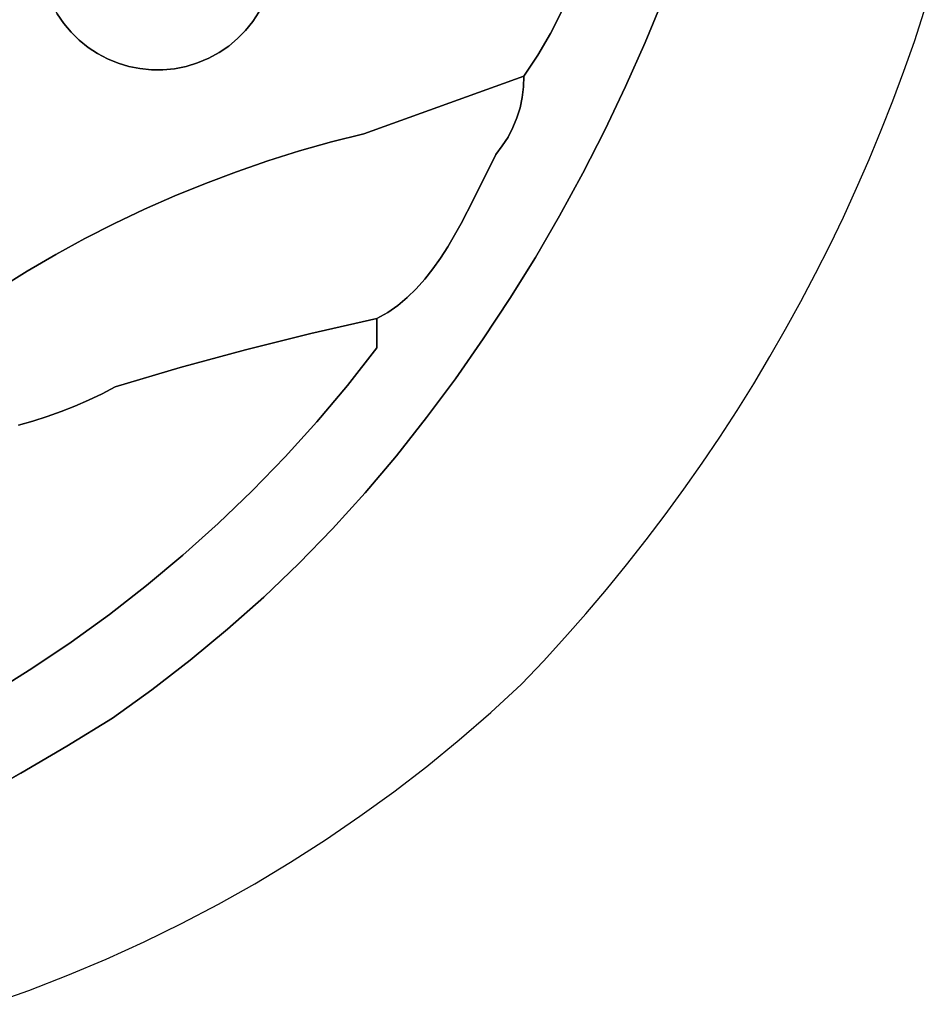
# Model space of a CAD drawing. Header units: inches. Extents: x 37.2 to 70.6, y 17.4 to 61.6.
# Tile 25 of 78: x 62.7 to 66.7, y 17.9 to 22.3. Entities that reach past the tile are written whole.
import ezdxf

# ---------------------------------------------------------------- set-up
doc = ezdxf.new("R2010")
doc.units = ezdxf.units.IN
doc.layers.add('SURFACES_FOR_SKETCHUP', color=7, linetype='Continuous')

msp = doc.modelspace()

# ---------------------------------------------------------------- linework, layer by layer
at = {"layer": 'SURFACES_FOR_SKETCHUP'}
for points, invisible_edges in [([(64.5683, 22.4935), (65.0163, 22.1922), (64.6071, 22.526)], 3), ([(65.0667, 22.2911), (64.6071, 22.526), (65.0163, 22.1922)], 3), ([(65.5909, 22.551), (65.5154, 22.3509), (66.5786, 22.026)], 10), ([(66.625, 22.1579), (66.6691, 22.2908), (65.5909, 22.551)], 10), ([(66.5786, 22.026), (66.625, 22.1579), (65.5909, 22.551)], 10), ([(64.526, 22.4646), (64.9603, 22.0961), (64.5683, 22.4935)], 3), ([(65.0163, 22.1922), (64.5683, 22.4935), (64.9603, 22.0961)], 3), ([(64.4804, 22.4398), (64.4315, 22.4192), (64.8986, 22.0032)], 10), ([(64.4804, 22.4398), (64.8986, 22.0032), (64.526, 22.4646)], 3), ([(64.9603, 22.0961), (64.526, 22.4646), (64.8986, 22.0032)], 3), ([(63.6999, 22.2452), (64.1295, 22.4038), (63.7274, 22.287)], 3), ([(64.1295, 22.4038), (63.6999, 22.2452), (64.0484, 21.7131)], 11), ([(64.0484, 21.7131), (64.1911, 21.7492), (64.1295, 22.4038)], 10), ([(64.1784, 22.394), (64.1295, 22.4038), (64.1911, 21.7492)], 10), ([(64.2284, 22.3889), (64.1784, 22.394), (64.1911, 21.7492)], 10), ([(64.1911, 21.7492), (64.8986, 22.0032), (64.3809, 22.4037)], 10), ([(64.3809, 22.4037), (64.3299, 22.3936), (64.1911, 21.7492)], 10), ([(64.3299, 22.3936), (64.279, 22.3887), (64.1911, 21.7492)], 10), ([(64.279, 22.3887), (64.2284, 22.3889), (64.1911, 21.7492)], 10), ([(64.4315, 22.4192), (64.3809, 22.4037), (64.8986, 22.0032)], 10), ([(65.1111, 22.3927), (65.0667, 22.2911), (65.4344, 22.153)], 10), ([(65.4344, 22.153), (65.5154, 22.3509), (65.1111, 22.3927)], 10), ([(63.058, 22.0806), (62.7892, 22.375), (63.0138, 22.1039)], 3), ([(62.8099, 22.3258), (63.0138, 22.1039), (62.7892, 22.375)], 3), ([(63.058, 22.0806), (63.7508, 22.3312), (62.7892, 22.375)], 11), ([(65.5154, 22.3509), (65.4344, 22.153), (66.5298, 21.8949)], 10), ([(66.5298, 21.8949), (66.5786, 22.026), (65.5154, 22.3509)], 10), ([(62.972, 22.1314), (62.8099, 22.3258), (62.9328, 22.1629)], 3), ([(63.0138, 22.1039), (62.8099, 22.3258), (62.972, 22.1314)], 3), ([(62.8099, 22.3258), (62.8349, 22.2799), (62.9328, 22.1629)], 10), ([(63.7508, 22.3312), (63.058, 22.0806), (63.4563, 22.0625)], 11), ([(63.7508, 22.3312), (63.4563, 22.0625), (63.7274, 22.287)], 3), ([(62.8349, 22.2799), (61.6153, 22.2641), (62.864, 22.2373)], 3), ([(62.864, 22.2373), (61.6153, 22.2641), (62.703, 21.1416)], 11), ([(62.5784, 21.0643), (62.703, 21.1416), (61.6153, 22.2641)], 10), ([(62.8967, 22.1983), (62.9328, 22.1629), (62.8349, 22.2799)], 10), ([(62.8349, 22.2799), (62.864, 22.2373), (62.8967, 22.1983)], 8), ([(63.5055, 22.0831), (63.7274, 22.287), (63.4563, 22.0625)], 3), ([(63.7274, 22.287), (63.5055, 22.0831), (63.6999, 22.2452)], 3), ([(65.0667, 22.2911), (65.0163, 22.1922), (65.4344, 22.153)], 10), ([(62.8967, 22.1983), (62.864, 22.2373), (62.703, 21.1416)], 10), ([(63.6999, 22.2452), (63.5055, 22.0831), (63.6684, 22.2061)], 3), ([(63.6999, 22.2452), (63.6684, 22.2061), (64.0484, 21.7131)], 10), ([(62.703, 21.1416), (62.8296, 21.2155), (62.8967, 22.1983)], 10), ([(62.9328, 22.1629), (62.8967, 22.1983), (62.8296, 21.2155)], 10), ([(63.5055, 22.0831), (63.5514, 22.1081), (63.6684, 22.2061)], 10), ([(63.633, 22.1699), (63.6684, 22.2061), (63.5514, 22.1081)], 10), ([(63.5514, 22.1081), (63.594, 22.1372), (63.633, 22.1699)], 8), ([(63.633, 22.1699), (63.594, 22.1372), (63.9068, 21.6731)], 10), ([(63.6684, 22.2061), (63.633, 22.1699), (63.9068, 21.6731)], 10), ([(63.9068, 21.6731), (64.0484, 21.7131), (63.6684, 22.2061)], 10), ([(65.0163, 22.1922), (64.9603, 22.0961), (65.348, 21.9576)], 10), ([(65.348, 21.9576), (65.4344, 22.153), (65.0163, 22.1922)], 10), ([(62.972, 22.1314), (62.9328, 22.1629), (62.8296, 21.2155)], 10), ([(62.8296, 21.2155), (62.9582, 21.2857), (62.972, 22.1314)], 10), ([(63.0138, 22.1039), (62.972, 22.1314), (62.9582, 21.2857)], 10), ([(63.594, 22.1372), (63.5514, 22.1081), (63.7667, 21.6292)], 10), ([(63.7667, 21.6292), (63.9068, 21.6731), (63.594, 22.1372)], 10), ([(65.4344, 22.153), (65.348, 21.9576), (66.4252, 21.6358)], 10), ([(66.4252, 21.6358), (66.4787, 21.7649), (65.4344, 22.153)], 10), ([(66.4787, 21.7649), (66.5298, 21.8949), (65.4344, 22.153)], 10), ([(62.9582, 21.2857), (63.0887, 21.3522), (63.0138, 22.1039)], 10), ([(63.058, 22.0806), (63.0138, 22.1039), (63.0887, 21.3522)], 10), ([(63.1043, 22.0616), (63.058, 22.0806), (63.0887, 21.3522)], 10), ([(63.1043, 22.0616), (63.4563, 22.0625), (63.058, 22.0806)], 3), ([(63.5055, 22.0831), (63.4563, 22.0625), (63.6279, 21.5813)], 10), ([(63.5514, 22.1081), (63.5055, 22.0831), (63.7667, 21.6292)], 10), ([(63.6279, 21.5813), (63.7667, 21.6292), (63.5055, 22.0831)], 10), ([(64.9603, 22.0961), (64.8986, 22.0032), (64.8971, 21.9561)], 8), ([(64.9603, 22.0961), (64.8971, 21.9561), (65.2563, 21.7647)], 11), ([(65.2563, 21.7647), (65.348, 21.9576), (64.9603, 22.0961)], 10), ([(63.0887, 21.3522), (63.221, 21.4151), (63.1043, 22.0616)], 10), ([(63.4563, 22.0625), (63.1043, 22.0616), (63.4053, 22.0469)], 3), ([(63.1522, 22.047), (63.1043, 22.0616), (63.221, 21.4151)], 10), ([(63.1522, 22.047), (63.4053, 22.0469), (63.1043, 22.0616)], 3), ([(63.2014, 22.0371), (63.1522, 22.047), (63.221, 21.4151)], 10), ([(63.2014, 22.0371), (63.4053, 22.0469), (63.1522, 22.047)], 3), ([(63.4053, 22.0469), (63.2014, 22.0371), (63.354, 22.0367)], 3), ([(63.221, 21.4151), (63.355, 21.4743), (63.2014, 22.0371)], 10), ([(63.2517, 22.032), (63.2014, 22.0371), (63.355, 21.4743)], 10), ([(63.2517, 22.032), (63.354, 22.0367), (63.2014, 22.0371)], 3), ([(63.2517, 22.032), (63.3027, 22.0318), (63.354, 22.0367)], 8), ([(63.354, 22.0367), (63.3027, 22.0318), (63.4907, 21.5297)], 10), ([(63.4053, 22.0469), (63.354, 22.0367), (63.4907, 21.5297)], 10), ([(63.4563, 22.0625), (63.4053, 22.0469), (63.6279, 21.5813)], 10), ([(63.4907, 21.5297), (63.6279, 21.5813), (63.4053, 22.0469)], 10), ([(63.3027, 22.0318), (63.2517, 22.032), (63.355, 21.4743)], 10), ([(63.355, 21.4743), (63.4907, 21.5297), (63.3027, 22.0318)], 10), ([(64.8986, 22.0032), (64.1911, 21.7492), (64.8971, 21.9561)], 2), ([(64.8914, 21.9096), (64.8971, 21.9561), (64.1911, 21.7492)], 10), ([(64.8914, 21.9096), (65.2563, 21.7647), (64.8971, 21.9561)], 3), ([(65.348, 21.9576), (65.2563, 21.7647), (66.3113, 21.3809)], 10), ([(66.3113, 21.3809), (66.3694, 21.5078), (65.348, 21.9576)], 10), ([(66.3694, 21.5078), (66.4252, 21.6358), (65.348, 21.9576)], 10), ([(64.8914, 21.9096), (64.1911, 21.7492), (64.8816, 21.8639)], 3), ([(64.8816, 21.8639), (65.2563, 21.7647), (64.8914, 21.9096)], 3), ([(64.8678, 21.8194), (64.8816, 21.8639), (64.1911, 21.7492)], 10), ([(64.8678, 21.8194), (65.2563, 21.7647), (64.8816, 21.8639)], 3), ([(64.8678, 21.8194), (64.1911, 21.7492), (64.8501, 21.7762)], 3), ([(64.8501, 21.7762), (65.1592, 21.5744), (64.8678, 21.8194)], 3), ([(65.2563, 21.7647), (64.8678, 21.8194), (65.1592, 21.5744)], 3), ([(64.8286, 21.7348), (64.8501, 21.7762), (64.1911, 21.7492)], 10), ([(64.8501, 21.7762), (64.8286, 21.7348), (65.1592, 21.5744)], 10), ([(64.0484, 21.7131), (64.4964, 21.1517), (64.1911, 21.7492)], 3), ([(64.7746, 21.6579), (64.8034, 21.6953), (64.1911, 21.7492)], 10), ([(64.6216, 21.3528), (64.1911, 21.7492), (64.5621, 21.2494)], 3), ([(64.5301, 21.1996), (64.1911, 21.7492), (64.4964, 21.1517)], 3), ([(64.5621, 21.2494), (64.1911, 21.7492), (64.5301, 21.1996)], 3), ([(64.7746, 21.6579), (64.1911, 21.7492), (64.676, 21.4579)], 3), ([(64.676, 21.4579), (64.1911, 21.7492), (64.6216, 21.3528)], 3), ([(64.8286, 21.7348), (64.1911, 21.7492), (64.8034, 21.6953)], 3), ([(64.8286, 21.7348), (64.8034, 21.6953), (65.1592, 21.5744)], 10), ([(65.1592, 21.5744), (66.1881, 21.1304), (65.2563, 21.7647)], 3), ([(66.1881, 21.1304), (66.2508, 21.2551), (65.2563, 21.7647)], 10), ([(66.2508, 21.2551), (66.3113, 21.3809), (65.2563, 21.7647)], 10), ([(63.9068, 21.6731), (64.2965, 20.958), (64.0484, 21.7131)], 3), ([(64.3833, 21.0244), (64.0484, 21.7131), (64.3412, 20.989)], 3), ([(64.3412, 20.989), (64.0484, 21.7131), (64.2965, 20.958)], 3), ([(64.4232, 21.0636), (64.0484, 21.7131), (64.3833, 21.0244)], 3), ([(64.4608, 21.1063), (64.0484, 21.7131), (64.4232, 21.0636)], 3), ([(64.4964, 21.1517), (64.0484, 21.7131), (64.4608, 21.1063)], 3), ([(64.8034, 21.6953), (64.7746, 21.6579), (65.0569, 21.3868)], 10), ([(65.0569, 21.3868), (65.1592, 21.5744), (64.8034, 21.6953)], 10), ([(63.7667, 21.6292), (63.9575, 20.8662), (63.9068, 21.6731)], 3), ([(64.2965, 20.958), (63.9068, 21.6731), (64.2492, 20.9318)], 3), ([(64.2492, 20.9318), (63.9068, 21.6731), (63.9575, 20.8662)], 3), ([(64.676, 21.4579), (65.0569, 21.3868), (64.7746, 21.6579)], 3), ([(63.6279, 21.5813), (63.9575, 20.8662), (63.7667, 21.6292)], 3), ([(63.4907, 21.5297), (63.6673, 20.7941), (63.6279, 21.5813)], 3), ([(63.9575, 20.8662), (63.6279, 21.5813), (63.6673, 20.7941)], 3), ([(65.0569, 21.3868), (66.056, 20.8845), (65.1592, 21.5744)], 3), ([(66.1232, 21.0068), (65.1592, 21.5744), (66.056, 20.8845)], 3), ([(66.1881, 21.1304), (65.1592, 21.5744), (66.1232, 21.0068)], 3), ([(63.355, 21.4743), (63.6673, 20.7941), (63.4907, 21.5297)], 3), ([(63.355, 21.4743), (63.221, 21.4151), (63.6673, 20.7941)], 10), ([(64.6216, 21.3528), (64.9494, 21.202), (64.676, 21.4579)], 3), ([(64.9494, 21.202), (65.0569, 21.3868), (64.676, 21.4579)], 10), ([(63.0887, 21.3522), (63.3788, 20.7153), (63.221, 21.4151)], 3), ([(63.3788, 20.7153), (63.6673, 20.7941), (63.221, 21.4151)], 10), ([(64.9494, 21.202), (65.9865, 20.7634), (65.0569, 21.3868)], 3), ([(66.056, 20.8845), (65.0569, 21.3868), (65.9865, 20.7634)], 3), ([(62.9582, 21.2857), (63.3788, 20.7153), (63.0887, 21.3522)], 3), ([(64.6216, 21.3528), (64.5621, 21.2494), (64.9494, 21.202)], 10), ([(62.9582, 21.2857), (62.8296, 21.2155), (63.0922, 20.6299)], 10), ([(63.0922, 20.6299), (63.3788, 20.7153), (62.9582, 21.2857)], 10), ([(62.8296, 21.2155), (62.703, 21.1416), (63.0922, 20.6299)], 10), ([(64.5301, 21.1996), (64.8367, 21.0202), (64.5621, 21.2494)], 3), ([(64.9494, 21.202), (64.5621, 21.2494), (64.8367, 21.0202)], 3), ([(64.4964, 21.1517), (64.8367, 21.0202), (64.5301, 21.1996)], 3), ([(64.8367, 21.0202), (65.841, 20.5249), (64.9494, 21.202)], 3), ([(65.9149, 20.6435), (64.9494, 21.202), (65.841, 20.5249)], 3), ([(65.9865, 20.7634), (64.9494, 21.202), (65.9149, 20.6435)], 3), ([(62.703, 21.1416), (62.5784, 21.0643), (62.9138, 20.5445)], 10), ([(62.9138, 20.5445), (62.9742, 20.5709), (62.703, 21.1416)], 10), ([(62.9742, 20.5709), (63.0337, 20.5994), (62.703, 21.1416)], 10), ([(63.0337, 20.5994), (63.0922, 20.6299), (62.703, 21.1416)], 10), ([(64.4964, 21.1517), (64.4608, 21.1063), (64.719, 20.8414)], 10), ([(64.8367, 21.0202), (64.4964, 21.1517), (64.719, 20.8414)], 3), ([(64.4608, 21.1063), (64.4232, 21.0636), (64.719, 20.8414)], 10), ([(62.5784, 21.0643), (62.456, 20.9834), (62.7905, 20.4981)], 10), ([(62.8525, 20.5202), (62.9138, 20.5445), (62.5784, 21.0643)], 10), ([(62.7905, 20.4981), (62.8525, 20.5202), (62.5784, 21.0643)], 10), ([(64.4232, 21.0636), (64.3833, 21.0244), (64.719, 20.8414)], 10), ([(64.3833, 21.0244), (64.3412, 20.989), (64.5962, 20.6658)], 10), ([(64.5962, 20.6658), (64.719, 20.8414), (64.3833, 21.0244)], 10), ([(64.719, 20.8414), (65.6868, 20.2918), (64.8367, 21.0202)], 3), ([(65.841, 20.5249), (64.8367, 21.0202), (65.765, 20.4077)], 3), ([(65.765, 20.4077), (64.8367, 21.0202), (65.6868, 20.2918)], 3), ([(62.6641, 20.4604), (62.7277, 20.4781), (62.456, 20.9834)], 10), ([(62.7277, 20.4781), (62.7905, 20.4981), (62.456, 20.9834)], 10), ([(64.3412, 20.989), (64.2965, 20.958), (64.249, 20.8019)], 10), ([(64.249, 20.8019), (64.5962, 20.6658), (64.3412, 20.989)], 11), ([(64.2965, 20.958), (64.2492, 20.9318), (64.249, 20.8019)], 8), ([(64.2492, 20.9318), (63.9575, 20.8662), (64.249, 20.8019)], 2), ([(63.6673, 20.7941), (63.9836, 20.4757), (63.9575, 20.8662)], 3), ([(64.119, 20.6363), (64.249, 20.8019), (63.9575, 20.8662)], 10), ([(64.119, 20.6363), (63.9575, 20.8662), (63.9836, 20.4757)], 3), ([(64.5962, 20.6658), (65.524, 20.0641), (64.719, 20.8414)], 3), ([(65.6065, 20.1772), (65.6868, 20.2918), (64.719, 20.8414)], 10), ([(65.6065, 20.1772), (64.719, 20.8414), (65.524, 20.0641)], 3), ([(63.6673, 20.7941), (63.3788, 20.7153), (63.8429, 20.3202)], 10), ([(63.9836, 20.4757), (63.6673, 20.7941), (63.8429, 20.3202)], 3), ([(64.119, 20.6363), (64.4685, 20.4935), (64.249, 20.8019)], 3), ([(64.5962, 20.6658), (64.249, 20.8019), (64.4685, 20.4935)], 3), ([(63.3788, 20.7153), (63.0922, 20.6299), (63.5464, 20.0249)], 10), ([(63.6971, 20.1699), (63.8429, 20.3202), (63.3788, 20.7153)], 10), ([(63.5464, 20.0249), (63.6971, 20.1699), (63.3788, 20.7153)], 10), ([(64.5962, 20.6658), (64.4685, 20.4935), (65.4394, 19.9525)], 10), ([(65.524, 20.0641), (64.5962, 20.6658), (65.4394, 19.9525)], 3), ([(63.0337, 20.5994), (62.9742, 20.5709), (63.3909, 19.8853)], 10), ([(63.0922, 20.6299), (63.0337, 20.5994), (63.5464, 20.0249)], 10), ([(63.3909, 19.8853), (63.5464, 20.0249), (63.0337, 20.5994)], 10), ([(63.9836, 20.4757), (64.3358, 20.3246), (64.119, 20.6363)], 3), ([(64.4685, 20.4935), (64.119, 20.6363), (64.3358, 20.3246)], 3), ([(62.9742, 20.5709), (62.9138, 20.5445), (63.3909, 19.8853)], 10), ([(62.8525, 20.5202), (62.7905, 20.4981), (63.2307, 19.7513)], 10), ([(62.9138, 20.5445), (62.8525, 20.5202), (63.2307, 19.7513)], 10), ([(63.2307, 19.7513), (63.3909, 19.8853), (62.9138, 20.5445)], 10), ([(62.7277, 20.4781), (62.6641, 20.4604), (63.0661, 19.623)], 10), ([(62.7905, 20.4981), (62.7277, 20.4781), (63.2307, 19.7513)], 10), ([(63.0661, 19.623), (63.2307, 19.7513), (62.7277, 20.4781)], 10), ([(63.8429, 20.3202), (64.1971, 20.1607), (63.9836, 20.4757)], 3), ([(64.3358, 20.3246), (63.9836, 20.4757), (64.1971, 20.1607)], 3), ([(64.4685, 20.4935), (64.3358, 20.3246), (65.2639, 19.7336)], 10), ([(65.3527, 19.8423), (65.4394, 19.9525), (64.4685, 20.4935)], 10), ([(65.2639, 19.7336), (65.3527, 19.8423), (64.4685, 20.4935)], 10), ([(62.5111, 20.3731), (63.0661, 19.623), (62.6641, 20.4604)], 11), ([(62.4646, 20.3401), (62.4167, 20.3092), (62.8971, 19.5004)], 10), ([(62.5111, 20.3731), (62.4646, 20.3401), (63.0661, 19.623)], 10), ([(62.8971, 19.5004), (63.0661, 19.623), (62.4646, 20.3401)], 10), ([(62.4167, 20.3092), (62.3676, 20.2803), (62.8971, 19.5004)], 10), ([(63.6971, 20.1699), (64.0528, 20.0019), (63.8429, 20.3202)], 3), ([(64.1971, 20.1607), (63.8429, 20.3202), (64.0528, 20.0019)], 3), ([(64.1971, 20.1607), (65.0802, 19.5209), (64.3358, 20.3246)], 3), ([(65.0802, 19.5209), (65.1731, 19.6265), (64.3358, 20.3246)], 10), ([(65.1731, 19.6265), (65.2639, 19.7336), (64.3358, 20.3246)], 10), ([(62.3172, 20.2535), (62.2657, 20.2288), (62.7239, 19.3837)], 10), ([(62.3676, 20.2803), (62.3172, 20.2535), (62.8971, 19.5004)], 10), ([(62.7239, 19.3837), (62.8971, 19.5004), (62.3172, 20.2535)], 10), ([(62.2657, 20.2288), (62.1336, 20.1468), (62.7239, 19.3837)], 11), ([(63.5464, 20.0249), (63.9032, 19.8483), (63.6971, 20.1699)], 3), ([(64.0528, 20.0019), (63.6971, 20.1699), (63.9032, 19.8483)], 3), ([(62.1336, 20.1468), (62.0554, 20.0855), (62.7239, 19.3837)], 10), ([(64.0528, 20.0019), (64.8883, 19.3146), (64.1971, 20.1607)], 3), ([(64.9852, 19.4169), (64.1971, 20.1607), (64.8883, 19.3146)], 3), ([(65.0802, 19.5209), (64.1971, 20.1607), (64.9852, 19.4169)], 3), ([(62.5466, 19.273), (62.7239, 19.3837), (62.0554, 20.0855)], 10), ([(63.3909, 19.8853), (63.7483, 19.7001), (63.5464, 20.0249)], 3), ([(63.9032, 19.8483), (63.5464, 20.0249), (63.7483, 19.7001)], 3), ([(63.9032, 19.8483), (64.7519, 19.1893), (64.0528, 20.0019)], 3), ([(64.7519, 19.1893), (64.8883, 19.3146), (64.0528, 20.0019)], 10), ([(63.3909, 19.8853), (63.2307, 19.7513), (63.5883, 19.5574)], 10), ([(63.7483, 19.7001), (63.3909, 19.8853), (63.5883, 19.5574)], 3), ([(63.9032, 19.8483), (63.7483, 19.7001), (64.4692, 18.9512)], 10), ([(64.6122, 19.0681), (63.9032, 19.8483), (64.4692, 18.9512)], 3), ([(64.6122, 19.0681), (64.7519, 19.1893), (63.9032, 19.8483)], 10), ([(63.2307, 19.7513), (63.0661, 19.623), (63.4234, 19.4203)], 10), ([(63.4234, 19.4203), (63.5883, 19.5574), (63.2307, 19.7513)], 10), ([(63.7483, 19.7001), (63.5883, 19.5574), (64.3231, 18.8386)], 10), ([(64.3231, 18.8386), (64.4692, 18.9512), (63.7483, 19.7001)], 10), ([(63.0661, 19.623), (62.8971, 19.5004), (63.2537, 19.2891)], 10), ([(63.2537, 19.2891), (63.4234, 19.4203), (63.0661, 19.623)], 10), ([(63.5883, 19.5574), (63.4234, 19.4203), (64.1739, 18.7303)], 10), ([(64.1739, 18.7303), (64.3231, 18.8386), (63.5883, 19.5574)], 10), ([(62.8971, 19.5004), (62.7239, 19.3837), (63.0794, 19.1637)], 10), ([(63.0794, 19.1637), (63.2537, 19.2891), (62.8971, 19.5004)], 10), ([(62.7239, 19.3837), (62.5466, 19.273), (62.8782, 19.0408)], 10), ([(62.8782, 19.0408), (63.0794, 19.1637), (62.7239, 19.3837)], 10), ([(63.4234, 19.4203), (63.2537, 19.2891), (63.8668, 18.527)], 10), ([(64.0218, 18.6264), (64.1739, 18.7303), (63.4234, 19.4203)], 10), ([(63.8668, 18.527), (64.0218, 18.6264), (63.4234, 19.4203)], 10), ([(62.5466, 19.273), (62.3655, 19.1684), (62.6751, 18.9213)], 10), ([(62.6751, 18.9213), (62.8782, 19.0408), (62.5466, 19.273)], 10), ([(63.2537, 19.2891), (63.0794, 19.1637), (63.709, 18.432)], 10), ([(63.709, 18.432), (63.8668, 18.527), (63.2537, 19.2891)], 10), ([(62.4699, 18.8055), (62.6751, 18.9213), (62.3655, 19.1684)], 10), ([(63.0794, 19.1637), (62.8782, 19.0408), (63.3856, 18.2559)], 10), ([(63.3856, 18.2559), (63.5486, 18.3417), (63.0794, 19.1637)], 10), ([(63.5486, 18.3417), (63.709, 18.432), (63.0794, 19.1637)], 10), ([(62.8782, 19.0408), (62.6751, 18.9213), (63.2202, 18.1749)], 10), ([(63.2202, 18.1749), (63.3856, 18.2559), (62.8782, 19.0408)], 10), ([(62.6751, 18.9213), (62.4699, 18.8055), (62.8823, 18.0271)], 10), ([(63.0524, 18.0986), (63.2202, 18.1749), (62.6751, 18.9213)], 10), ([(62.8823, 18.0271), (63.0524, 18.0986), (62.6751, 18.9213)], 10), ([(62.4699, 18.8055), (62.2628, 18.6931), (62.7101, 17.9605)], 10), ([(62.7101, 17.9605), (62.8823, 18.0271), (62.4699, 18.8055)], 10), ([(62.5358, 17.8988), (62.7101, 17.9605), (62.2628, 18.6931)], 10)]:
    msp.add_3dface(points, dxfattribs=dict(at, invisible_edges=invisible_edges))

doc.saveas('drawing.dxf')
